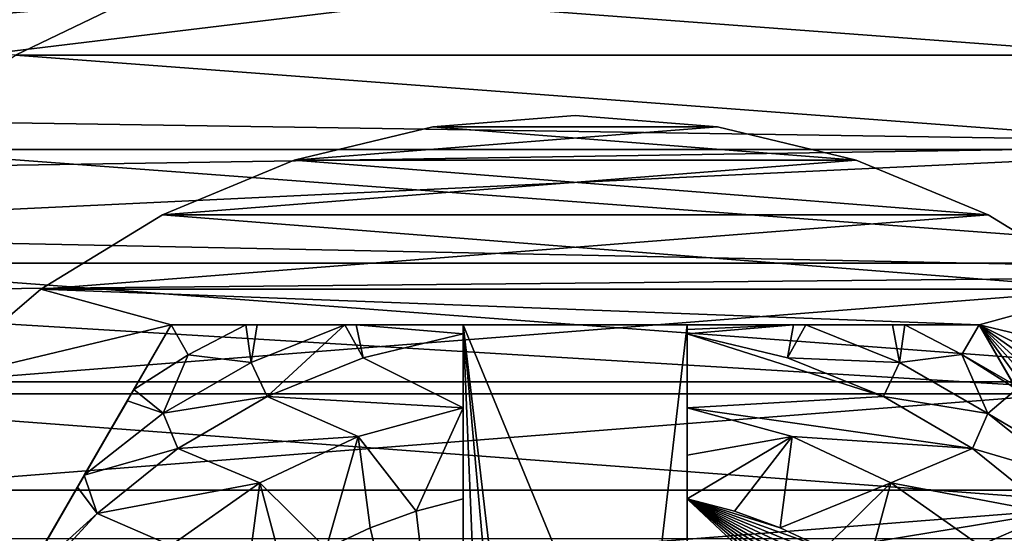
# Model space of a CAD drawing. Header units: inches. Extents: x -9.1 to 9.1, y 0 to 18.8.
# Tile 64 of 256: x -8.749 to -8.529, y 0.456 to 0.57. Entities that reach past the tile are written whole.
import ezdxf

# ---------------------------------------------------------------- set-up
doc = ezdxf.new("R2010")
doc.units = ezdxf.units.IN
doc.header["$LTSCALE"] = 65.185185
doc.header["$MEASUREMENT"] = 0
for name, color, linetype in [('230', 7, 'CONTINUOUS'), ('234', 7, 'CONTINUOUS'), ('70', 7, 'CONTINUOUS'), ('739', 7, 'CONTINUOUS'), ('740', 7, 'CONTINUOUS'), ('741', 7, 'CONTINUOUS'), ('743', 7, 'CONTINUOUS'), ('746', 7, 'CONTINUOUS'), ('747', 7, 'CONTINUOUS'), ('748', 7, 'CONTINUOUS'), ('750', 7, 'CONTINUOUS'), ('751', 7, 'CONTINUOUS'), ('754', 7, 'CONTINUOUS'), ('756', 7, 'CONTINUOUS'), ('76', 7, 'CONTINUOUS'), ('777', 7, 'CONTINUOUS'), ('778', 7, 'CONTINUOUS'), ('829', 7, 'CONTINUOUS'), ('832', 7, 'CONTINUOUS'), ('833', 7, 'CONTINUOUS'), ('834', 7, 'CONTINUOUS')]:
    doc.layers.add(name, color=color, linetype=linetype)

msp = doc.modelspace()

# ---------------------------------------------------------------- linework, layer by layer
at = {"layer": '230', "color": 252, "linetype": 'Continuous', "true_color": 0x969696}
for points in [[(-8.71634, 0.57872, 6.407), (-8.5, 0.56251, 6.407), (-8.75, 0.56251, 6.407), (-8.71634, 0.57872, 6.407)], [(-8.53366, 0.57872, 6.407), (-8.5, 0.56251, 6.407), (-8.71634, 0.57872, 6.407), (-8.53366, 0.57872, 6.407)], [(-8.75, 0.56251, 6.407), (-8.46913, 0.54146, 6.407), (-8.78087, 0.54146, 6.407), (-8.75, 0.56251, 6.407)], [(-8.5, 0.56251, 6.407), (-8.46913, 0.54146, 6.407), (-8.75, 0.56251, 6.407), (-8.5, 0.56251, 6.407)], [(-8.78087, 0.54146, 6.407), (-8.44174, 0.51604, 6.407), (-8.80826, 0.51604, 6.407), (-8.78087, 0.54146, 6.407)], [(-8.46913, 0.54146, 6.407), (-8.44174, 0.51604, 6.407), (-8.78087, 0.54146, 6.407), (-8.46913, 0.54146, 6.407)], [(-8.80826, 0.51604, 6.407), (-8.41844, 0.48683, 6.407), (-8.83156, 0.48683, 6.407), (-8.80826, 0.51604, 6.407)], [(-8.44174, 0.51604, 6.407), (-8.41844, 0.48683, 6.407), (-8.80826, 0.51604, 6.407), (-8.44174, 0.51604, 6.407)], [(-8.83156, 0.48683, 6.407), (-8.39976, 0.45447, 6.407), (-8.85024, 0.45447, 6.407), (-8.83156, 0.48683, 6.407)], [(-8.41844, 0.48683, 6.407), (-8.39976, 0.45447, 6.407), (-8.83156, 0.48683, 6.407), (-8.41844, 0.48683, 6.407)]]:
    msp.add_3dface(points, dxfattribs=at)
at = {"layer": '234', "color": 252, "linetype": 'Continuous', "true_color": 0x969696}
for points in [[(-8.75, 0.56251, 6.532), (-8.71633, 0.57872, 6.532), (-8.71634, 0.57872, 6.407), (-8.75, 0.56251, 6.532)], [(-8.75, 0.56251, 6.532), (-8.71634, 0.57872, 6.407), (-8.75, 0.56251, 6.407), (-8.75, 0.56251, 6.532)], [(-8.53367, 0.57872, 6.532), (-8.5, 0.56251, 6.532), (-8.53366, 0.57872, 6.407), (-8.53367, 0.57872, 6.532)], [(-8.5, 0.56251, 6.532), (-8.5, 0.56251, 6.407), (-8.53366, 0.57872, 6.407), (-8.5, 0.56251, 6.532)]]:
    msp.add_3dface(points, dxfattribs=at)
at = {"layer": '70', "color": 253, "linetype": 'Continuous', "true_color": 0xaab4c3}
for points in [[(-8.87467, 0.5611, 6.625), (-8.4942, 0.59453, 6.625), (-8.88323, 0.57159, 6.625), (-8.87467, 0.5611, 6.625)], [(-8.86834, 0.54915, 6.625), (-8.4942, 0.59453, 6.625), (-8.87467, 0.5611, 6.625), (-8.86834, 0.54915, 6.625)], [(-8.44367, 0.54266, 6.625), (-8.4942, 0.59453, 6.625), (-8.86834, 0.54915, 6.625), (-8.44367, 0.54266, 6.625)], [(-8.86446, 0.53618, 6.625), (-8.44367, 0.54266, 6.625), (-8.86834, 0.54915, 6.625), (-8.86446, 0.53618, 6.625)], [(-8.8632, 0.52271, 6.625), (-8.44367, 0.54266, 6.625), (-8.86446, 0.53618, 6.625), (-8.8632, 0.52271, 6.625)], [(-8.4165, 0.51358, 6.625), (-8.44367, 0.54266, 6.625), (-8.8632, 0.52271, 6.625), (-8.4165, 0.51358, 6.625)], [(-8.8646, 0.50925, 6.625), (-8.4165, 0.51358, 6.625), (-8.8632, 0.52271, 6.625), (-8.8646, 0.50925, 6.625)], [(-8.39394, 0.48079, 6.625), (-8.4165, 0.51358, 6.625), (-8.8646, 0.50925, 6.625), (-8.39394, 0.48079, 6.625)], [(-8.88705, 0.39971, 6.625), (-8.39394, 0.48079, 6.625), (-8.8646, 0.50925, 6.625), (-8.88705, 0.39971, 6.625)], [(-8.3765, 0.44502, 6.625), (-8.39394, 0.48079, 6.625), (-8.88705, 0.39971, 6.625), (-8.3765, 0.44502, 6.625)]]:
    msp.add_3dface(points, dxfattribs=at)
at = {"layer": '739', "color": 252, "linetype": 'Continuous', "true_color": 0x969696}
for points in [[(-8.625, 0.549, 6.319), (-8.65676, 0.5465, 6.319), (-8.59324, 0.5465, 6.319), (-8.625, 0.549, 6.319)], [(-8.65676, 0.5465, 6.319), (-8.68773, 0.53906, 6.319), (-8.59324, 0.5465, 6.319), (-8.65676, 0.5465, 6.319)], [(-8.59324, 0.5465, 6.319), (-8.68773, 0.53906, 6.319), (-8.56227, 0.53906, 6.319), (-8.59324, 0.5465, 6.319)], [(-8.68773, 0.53906, 6.319), (-8.71716, 0.52687, 6.319), (-8.56227, 0.53906, 6.319), (-8.68773, 0.53906, 6.319)], [(-8.56227, 0.53906, 6.319), (-8.71716, 0.52687, 6.319), (-8.53284, 0.52687, 6.319), (-8.56227, 0.53906, 6.319)], [(-8.71716, 0.52687, 6.319), (-8.74432, 0.51023, 6.319), (-8.53284, 0.52687, 6.319), (-8.71716, 0.52687, 6.319)], [(-8.53284, 0.52687, 6.319), (-8.74432, 0.51023, 6.319), (-8.50568, 0.51023, 6.319), (-8.53284, 0.52687, 6.319)], [(-8.74432, 0.51023, 6.319), (-8.76854, 0.48954, 6.319), (-8.50568, 0.51023, 6.319), (-8.74432, 0.51023, 6.319)], [(-8.50568, 0.51023, 6.319), (-8.76854, 0.48954, 6.319), (-8.48146, 0.48954, 6.319), (-8.50568, 0.51023, 6.319)], [(-8.76854, 0.48954, 6.319), (-8.78923, 0.46532, 6.319), (-8.48146, 0.48954, 6.319), (-8.76854, 0.48954, 6.319)], [(-8.48146, 0.48954, 6.319), (-8.78923, 0.46532, 6.319), (-8.46077, 0.46532, 6.319), (-8.48146, 0.48954, 6.319)], [(-8.78923, 0.46532, 6.319), (-8.80587, 0.43816, 6.319), (-8.46077, 0.46532, 6.319), (-8.78923, 0.46532, 6.319)], [(-8.46077, 0.46532, 6.319), (-8.80587, 0.43816, 6.319), (-8.44413, 0.43816, 6.319), (-8.46077, 0.46532, 6.319)]]:
    msp.add_3dface(points, dxfattribs=at)
at = {"layer": '740', "color": 252, "linetype": 'Continuous', "true_color": 0x969696}
for points in [[(-8.625, 0.549, 6.294), (-8.59324, 0.5465, 6.294), (-8.65676, 0.5465, 6.294), (-8.625, 0.549, 6.294)], [(-8.65676, 0.5465, 6.294), (-8.56227, 0.53906, 6.294), (-8.68773, 0.53906, 6.294), (-8.65676, 0.5465, 6.294)], [(-8.59324, 0.5465, 6.294), (-8.56227, 0.53906, 6.294), (-8.65676, 0.5465, 6.294), (-8.59324, 0.5465, 6.294)], [(-8.68773, 0.53906, 6.294), (-8.53284, 0.52687, 6.294), (-8.71716, 0.52687, 6.294), (-8.68773, 0.53906, 6.294)], [(-8.56227, 0.53906, 6.294), (-8.53284, 0.52687, 6.294), (-8.68773, 0.53906, 6.294), (-8.56227, 0.53906, 6.294)], [(-8.71716, 0.52687, 6.294), (-8.50568, 0.51023, 6.294), (-8.74432, 0.51023, 6.294), (-8.71716, 0.52687, 6.294)], [(-8.53284, 0.52687, 6.294), (-8.50568, 0.51023, 6.294), (-8.71716, 0.52687, 6.294), (-8.53284, 0.52687, 6.294)], [(-8.76854, 0.48954, 6.294), (-8.74432, 0.51023, 6.294), (-8.71521, 0.50225, 6.294), (-8.76854, 0.48954, 6.294)], [(-8.74432, 0.51023, 6.294), (-8.50568, 0.51023, 6.294), (-8.53479, 0.50225, 6.294), (-8.74432, 0.51023, 6.294)], [(-8.71521, 0.50225, 6.294), (-8.74432, 0.51023, 6.294), (-8.53479, 0.50225, 6.294), (-8.71521, 0.50225, 6.294)], [(-8.50568, 0.51023, 6.294), (-8.48146, 0.48954, 6.294), (-8.53479, 0.50225, 6.294), (-8.50568, 0.51023, 6.294)], [(-8.80542, 0.346, 6.294), (-8.76854, 0.48954, 6.294), (-8.71521, 0.50225, 6.294), (-8.80542, 0.346, 6.294)], [(-8.4245, 0.37776, 6.294), (-8.422, 0.346, 6.294), (-8.53479, 0.50225, 6.294), (-8.4245, 0.37776, 6.294)], [(-8.53479, 0.50225, 6.294), (-8.422, 0.346, 6.294), (-8.44458, 0.346, 6.294), (-8.53479, 0.50225, 6.294)], [(-8.43194, 0.40873, 6.294), (-8.4245, 0.37776, 6.294), (-8.53479, 0.50225, 6.294), (-8.43194, 0.40873, 6.294)], [(-8.44413, 0.43816, 6.294), (-8.43194, 0.40873, 6.294), (-8.53479, 0.50225, 6.294), (-8.44413, 0.43816, 6.294)], [(-8.46077, 0.46532, 6.294), (-8.44413, 0.43816, 6.294), (-8.53479, 0.50225, 6.294), (-8.46077, 0.46532, 6.294)], [(-8.48146, 0.48954, 6.294), (-8.46077, 0.46532, 6.294), (-8.53479, 0.50225, 6.294), (-8.48146, 0.48954, 6.294)]]:
    msp.add_3dface(points, dxfattribs=at)
at = {"layer": '741', "color": 252, "linetype": 'Continuous', "true_color": 0x969696}
for points in [[(-8.65676, 0.5465, 6.319), (-8.625, 0.549, 6.319), (-8.65676, 0.5465, 6.294), (-8.65676, 0.5465, 6.319)], [(-8.625, 0.549, 6.319), (-8.625, 0.549, 6.294), (-8.65676, 0.5465, 6.294), (-8.625, 0.549, 6.319)], [(-8.625, 0.549, 6.319), (-8.59324, 0.5465, 6.319), (-8.625, 0.549, 6.294), (-8.625, 0.549, 6.319)], [(-8.59324, 0.5465, 6.319), (-8.59324, 0.5465, 6.294), (-8.625, 0.549, 6.294), (-8.59324, 0.5465, 6.319)], [(-8.68773, 0.53906, 6.319), (-8.65676, 0.5465, 6.319), (-8.68773, 0.53906, 6.294), (-8.68773, 0.53906, 6.319)], [(-8.65676, 0.5465, 6.319), (-8.65676, 0.5465, 6.294), (-8.68773, 0.53906, 6.294), (-8.65676, 0.5465, 6.319)], [(-8.59324, 0.5465, 6.319), (-8.56227, 0.53906, 6.319), (-8.59324, 0.5465, 6.294), (-8.59324, 0.5465, 6.319)], [(-8.56227, 0.53906, 6.319), (-8.56227, 0.53906, 6.294), (-8.59324, 0.5465, 6.294), (-8.56227, 0.53906, 6.319)], [(-8.71716, 0.52687, 6.319), (-8.68773, 0.53906, 6.319), (-8.71716, 0.52687, 6.294), (-8.71716, 0.52687, 6.319)], [(-8.68773, 0.53906, 6.319), (-8.68773, 0.53906, 6.294), (-8.71716, 0.52687, 6.294), (-8.68773, 0.53906, 6.319)], [(-8.56227, 0.53906, 6.319), (-8.53284, 0.52687, 6.319), (-8.56227, 0.53906, 6.294), (-8.56227, 0.53906, 6.319)], [(-8.53284, 0.52687, 6.319), (-8.53284, 0.52687, 6.294), (-8.56227, 0.53906, 6.294), (-8.53284, 0.52687, 6.319)], [(-8.74432, 0.51023, 6.319), (-8.71716, 0.52687, 6.319), (-8.74432, 0.51023, 6.294), (-8.74432, 0.51023, 6.319)], [(-8.71716, 0.52687, 6.319), (-8.71716, 0.52687, 6.294), (-8.74432, 0.51023, 6.294), (-8.71716, 0.52687, 6.319)], [(-8.53284, 0.52687, 6.319), (-8.50568, 0.51023, 6.319), (-8.53284, 0.52687, 6.294), (-8.53284, 0.52687, 6.319)], [(-8.50568, 0.51023, 6.319), (-8.50568, 0.51023, 6.294), (-8.53284, 0.52687, 6.294), (-8.50568, 0.51023, 6.319)], [(-8.76854, 0.48954, 6.319), (-8.74432, 0.51023, 6.319), (-8.76854, 0.48954, 6.294), (-8.76854, 0.48954, 6.319)], [(-8.74432, 0.51023, 6.319), (-8.74432, 0.51023, 6.294), (-8.76854, 0.48954, 6.294), (-8.74432, 0.51023, 6.319)]]:
    msp.add_3dface(points, dxfattribs=at)
at = {"layer": '743', "color": 252, "linetype": 'Continuous', "true_color": 0x969696}
for points in [[(-8.57763, 0.4949, 6.194), (-8.55619, 0.48628, 6.194), (-8.6, 0.50024, 6.194), (-8.57763, 0.4949, 6.194)], [(-8.6, 0.50024, 6.194), (-8.55619, 0.48628, 6.194), (-8.6, 0.48375, 6.194), (-8.6, 0.50024, 6.194)], [(-8.55619, 0.48628, 6.194), (-8.53627, 0.47461, 6.194), (-8.6, 0.48375, 6.194), (-8.55619, 0.48628, 6.194)], [(-8.6, 0.48375, 6.194), (-8.53627, 0.47461, 6.194), (-8.57654, 0.47735, 6.194), (-8.6, 0.48375, 6.194)], [(-8.57654, 0.47735, 6.194), (-8.53627, 0.47461, 6.194), (-8.55455, 0.46698, 6.194), (-8.57654, 0.47735, 6.194)], [(-8.53627, 0.47461, 6.194), (-8.51828, 0.46013, 6.194), (-8.55455, 0.46698, 6.194), (-8.53627, 0.47461, 6.194)], [(-8.55455, 0.46698, 6.194), (-8.51828, 0.46013, 6.194), (-8.53467, 0.45296, 6.194), (-8.55455, 0.46698, 6.194)], [(-8.51828, 0.46013, 6.194), (-8.50262, 0.44314, 6.194), (-8.53467, 0.45296, 6.194), (-8.51828, 0.46013, 6.194)]]:
    msp.add_3dface(points, dxfattribs=at)
at = {"layer": '746', "color": 252, "linetype": 'Continuous', "true_color": 0x969696}
for points in [[(-8.80542, 0.346, 6.294), (-8.71521, 0.50225, 6.294), (-8.80542, 0.346, 6.20023), (-8.80542, 0.346, 6.294)], [(-8.80542, 0.346, 6.20023), (-8.71521, 0.50225, 6.294), (-8.79777, 0.35925, 6.19699), (-8.80542, 0.346, 6.20023)], [(-8.79777, 0.35925, 6.19699), (-8.71521, 0.50225, 6.294), (-8.79713, 0.36037, 6.19679), (-8.79777, 0.35925, 6.19699)], [(-8.79713, 0.36037, 6.19679), (-8.71521, 0.50225, 6.294), (-8.78916, 0.37417, 6.19507), (-8.79713, 0.36037, 6.19679)], [(-8.78916, 0.37417, 6.19507), (-8.71521, 0.50225, 6.294), (-8.78592, 0.37978, 6.19467), (-8.78916, 0.37417, 6.19507)], [(-8.78592, 0.37978, 6.19467), (-8.71521, 0.50225, 6.294), (-8.77985, 0.39029, 6.19423), (-8.78592, 0.37978, 6.19467)], [(-8.77985, 0.39029, 6.19423), (-8.71521, 0.50225, 6.294), (-8.77015, 0.40709, 6.19402), (-8.77985, 0.39029, 6.19423)], [(-8.77015, 0.40709, 6.19402), (-8.71521, 0.50225, 6.294), (-8.76032, 0.42412, 6.194), (-8.77015, 0.40709, 6.19402)], [(-8.76032, 0.42412, 6.194), (-8.71521, 0.50225, 6.294), (-8.75418, 0.43475, 6.194), (-8.76032, 0.42412, 6.194)], [(-8.75418, 0.43475, 6.194), (-8.71521, 0.50225, 6.294), (-8.74808, 0.44532, 6.19404), (-8.75418, 0.43475, 6.194)], [(-8.74808, 0.44532, 6.19404), (-8.71521, 0.50225, 6.294), (-8.73613, 0.46602, 6.19454), (-8.74808, 0.44532, 6.19404)], [(-8.73613, 0.46602, 6.19454), (-8.71521, 0.50225, 6.294), (-8.73461, 0.46865, 6.19468), (-8.73613, 0.46602, 6.19454)], [(-8.73461, 0.46865, 6.19468), (-8.71521, 0.50225, 6.294), (-8.72499, 0.48531, 6.19638), (-8.73461, 0.46865, 6.19468)], [(-8.72499, 0.48531, 6.19638), (-8.71521, 0.50225, 6.294), (-8.72354, 0.48782, 6.19678), (-8.72499, 0.48531, 6.19638)], [(-8.71521, 0.50225, 6.294), (-8.71521, 0.50225, 6.20023), (-8.72354, 0.48782, 6.19678), (-8.71521, 0.50225, 6.294)]]:
    msp.add_3dface(points, dxfattribs=at)
at = {"layer": '747', "color": 252, "linetype": 'Continuous', "true_color": 0x969696}
for points in [[(-8.71521, 0.50225, 6.294), (-8.53479, 0.50225, 6.294), (-8.65, 0.50225, 6.254), (-8.71521, 0.50225, 6.294)], [(-8.71521, 0.50225, 6.20023), (-8.71521, 0.50225, 6.294), (-8.65, 0.50225, 6.254), (-8.71521, 0.50225, 6.20023)], [(-8.69858, 0.50225, 6.19679), (-8.71521, 0.50225, 6.20023), (-8.65, 0.50225, 6.254), (-8.69858, 0.50225, 6.19679)], [(-8.69599, 0.50225, 6.19642), (-8.69858, 0.50225, 6.19679), (-8.65, 0.50225, 6.254), (-8.69599, 0.50225, 6.19642)], [(-8.67648, 0.50225, 6.19469), (-8.69599, 0.50225, 6.19642), (-8.65, 0.50225, 6.254), (-8.67648, 0.50225, 6.19469)], [(-8.6739, 0.50225, 6.19456), (-8.67648, 0.50225, 6.19469), (-8.65, 0.50225, 6.254), (-8.6739, 0.50225, 6.19456)], [(-8.65, 0.50225, 6.19404), (-8.6739, 0.50225, 6.19456), (-8.65, 0.50225, 6.254), (-8.65, 0.50225, 6.19404)], [(-8.65, 0.50225, 6.254), (-8.53479, 0.50225, 6.294), (-8.6, 0.50225, 6.254), (-8.65, 0.50225, 6.254)], [(-8.6, 0.50225, 6.254), (-8.53479, 0.50225, 6.294), (-8.6, 0.50225, 6.19404), (-8.6, 0.50225, 6.254)], [(-8.6, 0.50225, 6.19404), (-8.53479, 0.50225, 6.294), (-8.57624, 0.50225, 6.19455), (-8.6, 0.50225, 6.19404)], [(-8.57624, 0.50225, 6.19455), (-8.53479, 0.50225, 6.294), (-8.57354, 0.50225, 6.19469), (-8.57624, 0.50225, 6.19455)], [(-8.57354, 0.50225, 6.19469), (-8.53479, 0.50225, 6.294), (-8.55415, 0.50225, 6.1964), (-8.57354, 0.50225, 6.19469)], [(-8.55415, 0.50225, 6.1964), (-8.53479, 0.50225, 6.294), (-8.55144, 0.50225, 6.19678), (-8.55415, 0.50225, 6.1964)], [(-8.53479, 0.50225, 6.294), (-8.53479, 0.50225, 6.20023), (-8.55144, 0.50225, 6.19678), (-8.53479, 0.50225, 6.294)]]:
    msp.add_3dface(points, dxfattribs=at)
at = {"layer": '748', "color": 252, "linetype": 'Continuous', "true_color": 0x969696}
for points in [[(-8.53479, 0.50225, 6.294), (-8.44458, 0.346, 6.294), (-8.53479, 0.50225, 6.20023), (-8.53479, 0.50225, 6.294)], [(-8.53479, 0.50225, 6.20023), (-8.44458, 0.346, 6.294), (-8.5271, 0.48893, 6.19698), (-8.53479, 0.50225, 6.20023)]]:
    msp.add_3dface(points, dxfattribs=at)
at = {"layer": '750', "color": 252, "linetype": 'Continuous', "true_color": 0x969696}
for points in [[(-8.65, 0.50225, 6.254), (-8.6, 0.50225, 6.254), (-8.61104, 0.40746, 6.254), (-8.65, 0.50225, 6.254)], [(-8.65, 0.36298, 6.254), (-8.65, 0.50225, 6.254), (-8.64433, 0.36533, 6.254), (-8.65, 0.36298, 6.254)], [(-8.64433, 0.36533, 6.254), (-8.65, 0.50225, 6.254), (-8.63896, 0.37828, 6.254), (-8.64433, 0.36533, 6.254)], [(-8.63896, 0.37828, 6.254), (-8.65, 0.50225, 6.254), (-8.63896, 0.40746, 6.254), (-8.63896, 0.37828, 6.254)], [(-8.63896, 0.40746, 6.254), (-8.65, 0.50225, 6.254), (-8.61104, 0.40746, 6.254), (-8.63896, 0.40746, 6.254)], [(-8.61104, 0.40746, 6.254), (-8.6, 0.50225, 6.254), (-8.6, 0.36298, 6.254), (-8.61104, 0.40746, 6.254)]]:
    msp.add_3dface(points, dxfattribs=at)
at = {"layer": '751', "color": 252, "linetype": 'Continuous', "true_color": 0x969696}
for points in [[(-8.6, 0.50024, 6.194), (-8.6, 0.48375, 6.194), (-8.6, 0.50225, 6.254), (-8.6, 0.50024, 6.194)], [(-8.6, 0.50024, 6.194), (-8.6, 0.50225, 6.254), (-8.6, 0.50124, 6.19401), (-8.6, 0.50024, 6.194)], [(-8.6, 0.50225, 6.254), (-8.6, 0.48375, 6.194), (-8.6, 0.47319, 6.20437), (-8.6, 0.50225, 6.254)], [(-8.6, 0.50225, 6.254), (-8.6, 0.50225, 6.19404), (-8.6, 0.50124, 6.19401), (-8.6, 0.50225, 6.254)], [(-8.6, 0.36298, 6.254), (-8.6, 0.50225, 6.254), (-8.6, 0.37061, 6.214), (-8.6, 0.36298, 6.254)], [(-8.6, 0.37061, 6.214), (-8.6, 0.50225, 6.254), (-8.6, 0.46337, 6.214), (-8.6, 0.37061, 6.214)], [(-8.6, 0.46337, 6.214), (-8.6, 0.50225, 6.254), (-8.6, 0.47319, 6.20437), (-8.6, 0.46337, 6.214)]]:
    msp.add_3dface(points, dxfattribs=at)
at = {"layer": '754', "color": 252, "linetype": 'Continuous', "true_color": 0x969696}
for points in [[(-8.6, 0.37061, 6.214), (-8.6, 0.46337, 6.214), (-8.50942, 0.37826, 6.214), (-8.6, 0.37061, 6.214)], [(-8.50942, 0.37826, 6.214), (-8.6, 0.46337, 6.214), (-8.51282, 0.3886, 6.214), (-8.50942, 0.37826, 6.214)], [(-8.51282, 0.3886, 6.214), (-8.6, 0.46337, 6.214), (-8.51714, 0.39859, 6.214), (-8.51282, 0.3886, 6.214)], [(-8.51714, 0.39859, 6.214), (-8.6, 0.46337, 6.214), (-8.52235, 0.40815, 6.214), (-8.51714, 0.39859, 6.214)], [(-8.52235, 0.40815, 6.214), (-8.6, 0.46337, 6.214), (-8.5284, 0.41719, 6.214), (-8.52235, 0.40815, 6.214)], [(-8.5284, 0.41719, 6.214), (-8.6, 0.46337, 6.214), (-8.53525, 0.42565, 6.214), (-8.5284, 0.41719, 6.214)], [(-8.53525, 0.42565, 6.214), (-8.6, 0.46337, 6.214), (-8.54283, 0.43345, 6.214), (-8.53525, 0.42565, 6.214)], [(-8.54283, 0.43345, 6.214), (-8.6, 0.46337, 6.214), (-8.55109, 0.44054, 6.214), (-8.54283, 0.43345, 6.214)], [(-8.55109, 0.44054, 6.214), (-8.6, 0.46337, 6.214), (-8.55996, 0.44685, 6.214), (-8.55109, 0.44054, 6.214)], [(-8.55996, 0.44685, 6.214), (-8.6, 0.46337, 6.214), (-8.56937, 0.45233, 6.214), (-8.55996, 0.44685, 6.214)], [(-8.56937, 0.45233, 6.214), (-8.6, 0.46337, 6.214), (-8.57923, 0.45693, 6.214), (-8.56937, 0.45233, 6.214)], [(-8.57923, 0.45693, 6.214), (-8.6, 0.46337, 6.214), (-8.58947, 0.46062, 6.214), (-8.57923, 0.45693, 6.214)]]:
    msp.add_3dface(points, dxfattribs=at)
at = {"layer": '756', "color": 252, "linetype": 'Continuous', "true_color": 0x969696}
for points in [[(-8.57763, 0.4949, 6.194), (-8.6, 0.50024, 6.194), (-8.57624, 0.50225, 6.19455), (-8.57763, 0.4949, 6.194)], [(-8.57624, 0.50225, 6.19455), (-8.6, 0.50024, 6.194), (-8.6, 0.50124, 6.19401), (-8.57624, 0.50225, 6.19455)], [(-8.6, 0.50225, 6.19404), (-8.57624, 0.50225, 6.19455), (-8.6, 0.50124, 6.19401), (-8.6, 0.50225, 6.19404)], [(-8.57763, 0.4949, 6.194), (-8.57624, 0.50225, 6.19455), (-8.57354, 0.50225, 6.19469), (-8.57763, 0.4949, 6.194)], [(-8.57763, 0.4949, 6.194), (-8.57354, 0.50225, 6.19469), (-8.55261, 0.49385, 6.19471), (-8.57763, 0.4949, 6.194)], [(-8.57354, 0.50225, 6.19469), (-8.55415, 0.50225, 6.1964), (-8.55261, 0.49385, 6.19471), (-8.57354, 0.50225, 6.19469)], [(-8.55415, 0.50225, 6.1964), (-8.55144, 0.50225, 6.19678), (-8.55261, 0.49385, 6.19471), (-8.55415, 0.50225, 6.1964)], [(-8.55261, 0.49385, 6.19471), (-8.55144, 0.50225, 6.19678), (-8.53871, 0.49567, 6.19681), (-8.55261, 0.49385, 6.19471)], [(-8.55144, 0.50225, 6.19678), (-8.53479, 0.50225, 6.20023), (-8.53871, 0.49567, 6.19681), (-8.55144, 0.50225, 6.19678)], [(-8.53479, 0.50225, 6.20023), (-8.5271, 0.48893, 6.19698), (-8.53871, 0.49567, 6.19681), (-8.53479, 0.50225, 6.20023)], [(-8.55619, 0.48628, 6.194), (-8.57763, 0.4949, 6.194), (-8.55261, 0.49385, 6.19471), (-8.55619, 0.48628, 6.194)], [(-8.53291, 0.48245, 6.19471), (-8.55261, 0.49385, 6.19471), (-8.53871, 0.49567, 6.19681), (-8.53291, 0.48245, 6.19471)], [(-8.5271, 0.48893, 6.19698), (-8.5265, 0.48789, 6.19679), (-8.53871, 0.49567, 6.19681), (-8.5271, 0.48893, 6.19698)], [(-8.5265, 0.48789, 6.19679), (-8.53291, 0.48245, 6.19471), (-8.53871, 0.49567, 6.19681), (-8.5265, 0.48789, 6.19679)], [(-8.53291, 0.48245, 6.19471), (-8.55619, 0.48628, 6.194), (-8.55261, 0.49385, 6.19471), (-8.53291, 0.48245, 6.19471)], [(-8.53627, 0.47461, 6.194), (-8.55619, 0.48628, 6.194), (-8.53291, 0.48245, 6.19471), (-8.53627, 0.47461, 6.194)], [(-8.5265, 0.48789, 6.19679), (-8.51848, 0.47399, 6.19507), (-8.53291, 0.48245, 6.19471), (-8.5265, 0.48789, 6.19679)], [(-8.51529, 0.46848, 6.19467), (-8.53627, 0.47461, 6.194), (-8.53291, 0.48245, 6.19471), (-8.51529, 0.46848, 6.19467)], [(-8.51848, 0.47399, 6.19507), (-8.51529, 0.46848, 6.19467), (-8.53291, 0.48245, 6.19471), (-8.51848, 0.47399, 6.19507)], [(-8.51828, 0.46013, 6.194), (-8.53627, 0.47461, 6.194), (-8.51529, 0.46848, 6.19467), (-8.51828, 0.46013, 6.194)]]:
    msp.add_3dface(points, dxfattribs=at)
at = {"layer": '76', "color": 253, "linetype": 'Continuous', "true_color": 0xaab4c3}
for points in [[(-8.4942, 0.59453, 6.532), (-8.44367, 0.54266, 6.532), (-8.53367, 0.57872, 6.532), (-8.4942, 0.59453, 6.532)], [(-8.75, 0.56251, 6.532), (-8.88323, 0.57159, 6.532), (-8.71633, 0.57872, 6.532), (-8.75, 0.56251, 6.532)], [(-8.53367, 0.57872, 6.532), (-8.44367, 0.54266, 6.532), (-8.5, 0.56251, 6.532), (-8.53367, 0.57872, 6.532)]]:
    msp.add_3dface(points, dxfattribs=at)
at = {"layer": '777', "color": 252, "linetype": 'Continuous', "true_color": 0x969696}
for points in [[(-8.67346, 0.47735, 6.194), (-8.65, 0.48375, 6.194), (-8.66053, 0.46062, 6.214), (-8.67346, 0.47735, 6.194)], [(-8.66053, 0.46062, 6.214), (-8.65, 0.48375, 6.194), (-8.65, 0.46337, 6.214), (-8.66053, 0.46062, 6.214)], [(-8.65, 0.46337, 6.214), (-8.65, 0.48375, 6.194), (-8.65, 0.47319, 6.20437), (-8.65, 0.46337, 6.214)], [(-8.69545, 0.46698, 6.194), (-8.67346, 0.47735, 6.194), (-8.68063, 0.45233, 6.214), (-8.69545, 0.46698, 6.194)], [(-8.68063, 0.45233, 6.214), (-8.67346, 0.47735, 6.194), (-8.67077, 0.45693, 6.214), (-8.68063, 0.45233, 6.214)], [(-8.67077, 0.45693, 6.214), (-8.67346, 0.47735, 6.194), (-8.66053, 0.46062, 6.214), (-8.67077, 0.45693, 6.214)], [(-8.71533, 0.45296, 6.194), (-8.69545, 0.46698, 6.194), (-8.69891, 0.44054, 6.214), (-8.71533, 0.45296, 6.194)], [(-8.69891, 0.44054, 6.214), (-8.69545, 0.46698, 6.194), (-8.69004, 0.44685, 6.214), (-8.69891, 0.44054, 6.214)], [(-8.69004, 0.44685, 6.214), (-8.69545, 0.46698, 6.194), (-8.68063, 0.45233, 6.214), (-8.69004, 0.44685, 6.214)]]:
    msp.add_3dface(points, dxfattribs=at)
at = {"layer": '778', "color": 252, "linetype": 'Continuous', "true_color": 0x969696}
for points in [[(-8.6, 0.48375, 6.194), (-8.57654, 0.47735, 6.194), (-8.6, 0.47319, 6.20437), (-8.6, 0.48375, 6.194)], [(-8.57654, 0.47735, 6.194), (-8.6, 0.46337, 6.214), (-8.6, 0.47319, 6.20437), (-8.57654, 0.47735, 6.194)], [(-8.6, 0.46337, 6.214), (-8.57654, 0.47735, 6.194), (-8.58947, 0.46062, 6.214), (-8.6, 0.46337, 6.214)], [(-8.57654, 0.47735, 6.194), (-8.57923, 0.45693, 6.214), (-8.58947, 0.46062, 6.214), (-8.57654, 0.47735, 6.194)], [(-8.57654, 0.47735, 6.194), (-8.55455, 0.46698, 6.194), (-8.57923, 0.45693, 6.214), (-8.57654, 0.47735, 6.194)], [(-8.55455, 0.46698, 6.194), (-8.56937, 0.45233, 6.214), (-8.57923, 0.45693, 6.214), (-8.55455, 0.46698, 6.194)], [(-8.55455, 0.46698, 6.194), (-8.55996, 0.44685, 6.214), (-8.56937, 0.45233, 6.214), (-8.55455, 0.46698, 6.194)], [(-8.55455, 0.46698, 6.194), (-8.53467, 0.45296, 6.194), (-8.55996, 0.44685, 6.214), (-8.55455, 0.46698, 6.194)]]:
    msp.add_3dface(points, dxfattribs=at)
at = {"layer": '829', "color": 252, "linetype": 'Continuous', "true_color": 0x969696}
for points in [[(-8.65, 0.50024, 6.194), (-8.65, 0.48375, 6.194), (-8.67237, 0.4949, 6.194), (-8.65, 0.50024, 6.194)], [(-8.67237, 0.4949, 6.194), (-8.65, 0.48375, 6.194), (-8.69381, 0.48628, 6.194), (-8.67237, 0.4949, 6.194)], [(-8.69381, 0.48628, 6.194), (-8.67346, 0.47735, 6.194), (-8.71373, 0.47461, 6.194), (-8.69381, 0.48628, 6.194)], [(-8.65, 0.48375, 6.194), (-8.67346, 0.47735, 6.194), (-8.69381, 0.48628, 6.194), (-8.65, 0.48375, 6.194)], [(-8.67346, 0.47735, 6.194), (-8.69545, 0.46698, 6.194), (-8.71373, 0.47461, 6.194), (-8.67346, 0.47735, 6.194)], [(-8.71373, 0.47461, 6.194), (-8.69545, 0.46698, 6.194), (-8.73172, 0.46013, 6.194), (-8.71373, 0.47461, 6.194)], [(-8.69545, 0.46698, 6.194), (-8.71533, 0.45296, 6.194), (-8.73172, 0.46013, 6.194), (-8.69545, 0.46698, 6.194)], [(-8.73172, 0.46013, 6.194), (-8.71533, 0.45296, 6.194), (-8.74738, 0.44314, 6.194), (-8.73172, 0.46013, 6.194)]]:
    msp.add_3dface(points, dxfattribs=at)
at = {"layer": '832', "color": 252, "linetype": 'Continuous', "true_color": 0x969696}
for points in [[(-8.65, 0.50225, 6.19404), (-8.65, 0.50225, 6.254), (-8.65, 0.46337, 6.214), (-8.65, 0.50225, 6.19404)], [(-8.65, 0.50225, 6.19404), (-8.65, 0.46337, 6.214), (-8.65, 0.50124, 6.19401), (-8.65, 0.50225, 6.19404)], [(-8.65, 0.50225, 6.254), (-8.65, 0.36298, 6.254), (-8.65, 0.46337, 6.214), (-8.65, 0.50225, 6.254)], [(-8.65, 0.46337, 6.214), (-8.65, 0.50024, 6.194), (-8.65, 0.50124, 6.19401), (-8.65, 0.46337, 6.214)], [(-8.65, 0.47319, 6.20437), (-8.65, 0.48375, 6.194), (-8.65, 0.50024, 6.194), (-8.65, 0.47319, 6.20437)], [(-8.65, 0.46337, 6.214), (-8.65, 0.47319, 6.20437), (-8.65, 0.50024, 6.194), (-8.65, 0.46337, 6.214)], [(-8.65, 0.36298, 6.254), (-8.65, 0.37061, 6.214), (-8.65, 0.46337, 6.214), (-8.65, 0.36298, 6.254)]]:
    msp.add_3dface(points, dxfattribs=at)
at = {"layer": '833', "color": 252, "linetype": 'Continuous', "true_color": 0x969696}
for points in [[(-8.65, 0.37061, 6.214), (-8.66053, 0.46062, 6.214), (-8.65, 0.46337, 6.214), (-8.65, 0.37061, 6.214)], [(-8.65, 0.37061, 6.214), (-8.67077, 0.45693, 6.214), (-8.66053, 0.46062, 6.214), (-8.65, 0.37061, 6.214)], [(-8.65, 0.37061, 6.214), (-8.68063, 0.45233, 6.214), (-8.67077, 0.45693, 6.214), (-8.65, 0.37061, 6.214)]]:
    msp.add_3dface(points, dxfattribs=at)
at = {"layer": '834', "color": 252, "linetype": 'Continuous', "true_color": 0x969696}
for points in [[(-8.72354, 0.48782, 6.19678), (-8.71521, 0.50225, 6.20023), (-8.7114, 0.4956, 6.19681), (-8.72354, 0.48782, 6.19678)], [(-8.71521, 0.50225, 6.20023), (-8.69858, 0.50225, 6.19679), (-8.7114, 0.4956, 6.19681), (-8.71521, 0.50225, 6.20023)], [(-8.69858, 0.50225, 6.19679), (-8.69733, 0.49388, 6.19471), (-8.7114, 0.4956, 6.19681), (-8.69858, 0.50225, 6.19679)], [(-8.69858, 0.50225, 6.19679), (-8.69599, 0.50225, 6.19642), (-8.69733, 0.49388, 6.19471), (-8.69858, 0.50225, 6.19679)], [(-8.69599, 0.50225, 6.19642), (-8.67648, 0.50225, 6.19469), (-8.69733, 0.49388, 6.19471), (-8.69599, 0.50225, 6.19642)], [(-8.67648, 0.50225, 6.19469), (-8.69381, 0.48628, 6.194), (-8.69733, 0.49388, 6.19471), (-8.67648, 0.50225, 6.19469)], [(-8.67648, 0.50225, 6.19469), (-8.67237, 0.4949, 6.194), (-8.69381, 0.48628, 6.194), (-8.67648, 0.50225, 6.19469)], [(-8.67648, 0.50225, 6.19469), (-8.6739, 0.50225, 6.19456), (-8.67237, 0.4949, 6.194), (-8.67648, 0.50225, 6.19469)], [(-8.6739, 0.50225, 6.19456), (-8.65, 0.50225, 6.19404), (-8.65, 0.50024, 6.194), (-8.6739, 0.50225, 6.19456)], [(-8.6739, 0.50225, 6.19456), (-8.65, 0.50024, 6.194), (-8.67237, 0.4949, 6.194), (-8.6739, 0.50225, 6.19456)], [(-8.65, 0.50024, 6.194), (-8.65, 0.50225, 6.19404), (-8.65, 0.50124, 6.19401), (-8.65, 0.50024, 6.194)], [(-8.71697, 0.48253, 6.19471), (-8.72354, 0.48782, 6.19678), (-8.7114, 0.4956, 6.19681), (-8.71697, 0.48253, 6.19471)], [(-8.69733, 0.49388, 6.19471), (-8.71697, 0.48253, 6.19471), (-8.7114, 0.4956, 6.19681), (-8.69733, 0.49388, 6.19471)], [(-8.69733, 0.49388, 6.19471), (-8.69381, 0.48628, 6.194), (-8.71697, 0.48253, 6.19471), (-8.69733, 0.49388, 6.19471)], [(-8.72499, 0.48531, 6.19638), (-8.72354, 0.48782, 6.19678), (-8.71697, 0.48253, 6.19471), (-8.72499, 0.48531, 6.19638)], [(-8.69381, 0.48628, 6.194), (-8.71373, 0.47461, 6.194), (-8.71697, 0.48253, 6.19471), (-8.69381, 0.48628, 6.194)], [(-8.73461, 0.46865, 6.19468), (-8.72499, 0.48531, 6.19638), (-8.71697, 0.48253, 6.19471), (-8.73461, 0.46865, 6.19468)], [(-8.71373, 0.47461, 6.194), (-8.73461, 0.46865, 6.19468), (-8.71697, 0.48253, 6.19471), (-8.71373, 0.47461, 6.194)], [(-8.73461, 0.46865, 6.19468), (-8.71373, 0.47461, 6.194), (-8.73172, 0.46013, 6.194), (-8.73461, 0.46865, 6.19468)], [(-8.73613, 0.46602, 6.19454), (-8.73461, 0.46865, 6.19468), (-8.73172, 0.46013, 6.194), (-8.73613, 0.46602, 6.19454)], [(-8.74808, 0.44532, 6.19404), (-8.73613, 0.46602, 6.19454), (-8.73172, 0.46013, 6.194), (-8.74808, 0.44532, 6.19404)], [(-8.74808, 0.44532, 6.19404), (-8.73172, 0.46013, 6.194), (-8.74738, 0.44314, 6.194), (-8.74808, 0.44532, 6.19404)]]:
    msp.add_3dface(points, dxfattribs=at)

doc.saveas('drawing.dxf')
